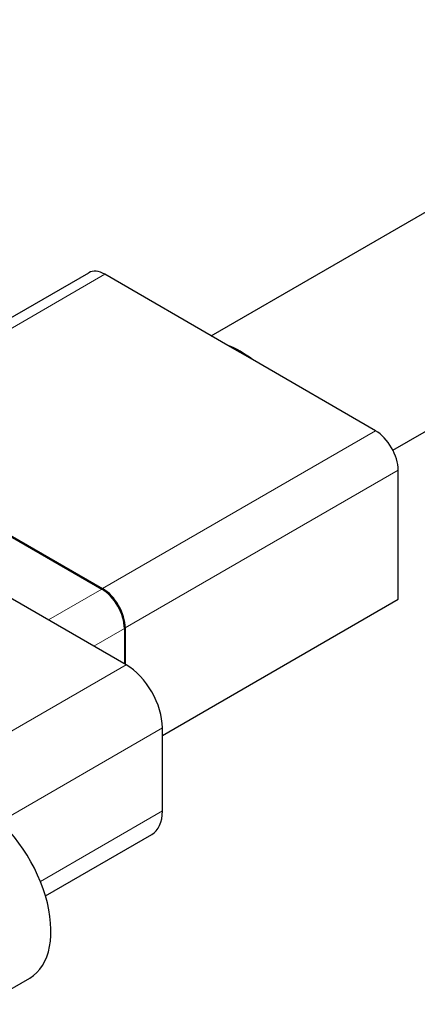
# Model space of a CAD drawing. Header units: millimetres. Extents: x 12 to 1038, y 10 to 730.
# Tile 13 of 15: x 949 to 980, y 577 to 654. Entities that reach past the tile are written whole.
import ezdxf

# ---------------------------------------------------------------- set-up
doc = ezdxf.new("R2010")
doc.units = ezdxf.units.MM
doc.header["$LTSCALE"] = 2.5
doc.layers.add('Visibile (ISO)', color=7, linetype='Continuous', lineweight=25)
doc.layers.add('Visibile sottile (ISO)', color=7, linetype='Continuous', lineweight=20)

msp = doc.modelspace()

# ---------------------------------------------------------------- linework, layer by layer
at = {"layer": 'Visibile (ISO)'}
for p, q in [((963.5, 629.024), (1006.007, 653.566)), ((977.619, 620.144), (1013.382, 640.792)), ((932.767, 621.675), (953.98, 633.922)), ((964.792, 628.278), (955.23, 633.798)), ((966.704, 627.174), (964.792, 628.278)), ((976.266, 621.653), (966.704, 627.174)), ((956.874, 603.487), (922.579, 623.288)), ((933.946, 621.51), (954.982, 609.365)), ((934.017, 621.551), (955.053, 609.405)), ((978.034, 608.589), (978.034, 618.591)), ((954.982, 609.365), (955.053, 609.324)), ((959.702, 598.005), (978.034, 608.589)), ((956.75, 606.303), (956.75, 606.384)), ((956.75, 606.303), (956.75, 603.559)), ((956.821, 606.344), (956.821, 603.518)), ((959.702, 592.138), (959.702, 598.588)), ((950.613, 585.538), (958.874, 590.307)), ((945.858, 577.129), (949.394, 579.17))]:
    msp.add_line(p, q, dxfattribs=at)
for centre, major_axis, start_param, end_param in [((955.23, 631.757), (-1.25, 2.165), 5.497787, 6.283185), ((965.748, 621.806), (-3.688, 6.387), 5.313411, 5.682163), ((976.266, 619.612), (-1.25, 2.165), 3.926991, 5.497787), ((954.982, 607.323), (1.25, -2.165), 0.785398, 2.356194), ((955.053, 607.364), (1.25, -2.165), 0.785398, 2.356194), ((955.053, 607.364), (-1.2, 2.078), 3.926991, 5.497787), ((956.874, 600.221), (-2, 3.464), 3.926991, 5.497787), ((945.419, 586.055), (3.975, -6.885), 0, 2.356194), ((956.874, 593.771), (2, -3.464), 0, 0.785398)]:
    msp.add_ellipse(centre, major_axis=major_axis, ratio=0.57735, start_param=start_param, end_param=end_param, dxfattribs=at)
at = {"layer": 'Visibile sottile (ISO)'}
for p, q in [((934.017, 621.551), (955.23, 633.798)), ((955.053, 609.405), (976.266, 621.653)), ((956.821, 606.344), (978.034, 618.591)), ((954.982, 609.365), (950.838, 606.972)), ((954.374, 604.931), (956.75, 606.303)), ((941.671, 594.71), (956.874, 603.487)), ((947.078, 591.3), (959.702, 598.588)), ((950.219, 586.663), (959.702, 592.138))]:
    msp.add_line(p, q, dxfattribs=at)

doc.saveas('drawing.dxf')
